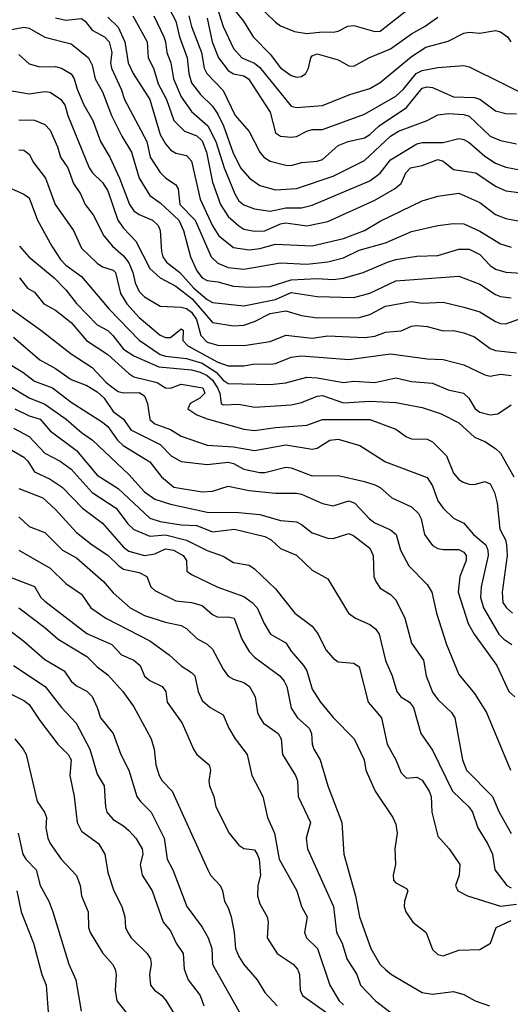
# Model space of a CAD drawing. Header units: metres. Extents: x -51132 to -49532, y -231222 to -229437.
# Tile 254 of 256: x -50467 to -50421, y -229826 to -229732. Entities that reach past the tile are written whole.
import ezdxf

# ---------------------------------------------------------------- set-up
doc = ezdxf.new("R2010")
doc.units = ezdxf.units.M
doc.layers.add('CONTOUR_INDEX', color=1, linetype='Continuous')
doc.layers.add('CONTOUR_INTER', color=3, linetype='Continuous')

msp = doc.modelspace()

# ---------------------------------------------------------------- linework, layer by layer
at = {"layer": 'CONTOUR_INDEX'}
for points, elevation in [([(-50464.08, -229731.944), (-50463.08, -229732.179), (-50461.58, -229732.001), (-50461.227, -229732.259), (-50460.58, -229733.117), (-50459.405, -229733.759), (-50458.935, -229734.259), (-50458.692, -229735.259), (-50458.821, -229736.259), (-50458.732, -229736.759), (-50457.798, -229738.759), (-50457.47, -229739.759), (-50455.362, -229743.759), (-50455.045, -229745.259), (-50454.08, -229746.723), (-50453.58, -229747.21), (-50452.58, -229747.877), (-50452.362, -229748.259), (-50452.2, -229749.759), (-50450.743, -229751.259), (-50449.222, -229754.759), (-50448.58, -229755.373), (-50447.58, -229755.771), (-50446.08, -229755.95), (-50442.58, -229755.346), (-50440.08, -229755.448), (-50438.08, -229755.251), (-50436.58, -229754.849), (-50435.08, -229754.122), (-50432.58, -229753.44), (-50430.08, -229752.331), (-50427.58, -229751.773), (-50426.08, -229751.575), (-50425.08, -229751.614), (-50423.58, -229752.304), (-50421.58, -229753.534), (-50420.58, -229753.844)], 40), ([(-50451.328, -229731.759), (-50451.08, -229732.791), (-50450.121, -229735.259), (-50449.886, -229736.759), (-50449.618, -229737.259), (-50448.08, -229738.902), (-50446.923, -229741.259), (-50445.58, -229742.8), (-50444.554, -229744.759), (-50444.176, -229745.259), (-50443.58, -229745.631), (-50442.08, -229746.017), (-50441.58, -229746.033), (-50440.58, -229745.748), (-50439.08, -229745.636), (-50438.58, -229745.466), (-50437.08, -229744.125), (-50436.14, -229743.759), (-50434.58, -229743.396), (-50434.08, -229743.082), (-50433.179, -229742.259), (-50430.58, -229740.52), (-50429.08, -229738.661), (-50428.58, -229738.533), (-50428.08, -229738.587), (-50426.08, -229739.487), (-50424.08, -229739.568), (-50423.58, -229739.71), (-50422.08, -229740.821), (-50421.08, -229741.079), (-50420.08, -229741.121)], 35), ([(-50467.58, -229744.562), (-50467.08, -229744.571), (-50466.58, -229744.962), (-50466.181, -229745.759), (-50465.024, -229747.259), (-50464.087, -229749.759), (-50462.367, -229752.259), (-50461.58, -229753.922), (-50460.08, -229755.374), (-50459.58, -229755.721), (-50458.58, -229756.035), (-50458.358, -229756.259), (-50457.869, -229758.259), (-50457.264, -229759.259), (-50456.08, -229760.543), (-50454.08, -229762.251), (-50453.58, -229762.475), (-50453.08, -229762.446), (-50452.08, -229761.644), (-50451.899, -229761.759), (-50451.906, -229762.759), (-50451.45, -229763.259), (-50448.58, -229764.819), (-50447.58, -229765.164), (-50446.08, -229765.15), (-50445.08, -229764.978), (-50443.58, -229765.005), (-50443.08, -229764.934), (-50441.58, -229764.351), (-50440.58, -229764.222), (-50436.08, -229764.558), (-50432.08, -229764.005), (-50428.58, -229764.492), (-50427.08, -229764.555), (-50425.08, -229765.054), (-50423.08, -229766.036), (-50422.58, -229766.136), (-50421.58, -229765.952), (-50420.58, -229766.077)], 45), ([(-50468.08, -229762.416), (-50465.58, -229764.603), (-50464.08, -229765.419), (-50462.58, -229766.464), (-50461.08, -229767.052), (-50460.08, -229767.649), (-50459.414, -229768.259), (-50458.58, -229769.521), (-50457.564, -229770.259), (-50456.888, -229771.259), (-50454.08, -229772.679), (-50453.025, -229773.759), (-50452.08, -229774.298), (-50449.58, -229774.594), (-50447.58, -229774.347), (-50447.08, -229774.481), (-50446.08, -229775.022), (-50444.58, -229775.335), (-50444.08, -229775.336), (-50442.08, -229774.85), (-50441.58, -229774.894), (-50439.58, -229775.67), (-50437.08, -229775.625), (-50434.58, -229776.191), (-50433.58, -229776.536), (-50433.08, -229776.785), (-50431.959, -229777.759), (-50430.08, -229778.618), (-50429.417, -229779.259), (-50429.18, -229779.759), (-50428.862, -229781.259), (-50428.08, -229782.323), (-50427.58, -229782.604), (-50427.08, -229782.683), (-50425.58, -229782.699), (-50425.08, -229782.949), (-50424.88, -229783.259), (-50424.886, -229783.759), (-50425.483, -229785.259), (-50425.642, -229786.759), (-50424.682, -229789.759), (-50424.112, -229790.759), (-50421.93, -229793.759), (-50420.811, -229796.259), (-50420.239, -229796.759)], 50), ([(-50469.58, -229772.461), (-50467.08, -229773.885), (-50466.71, -229774.259), (-50466.08, -229775.273), (-50464.58, -229775.967), (-50463.429, -229776.759), (-50461.507, -229778.759), (-50459.58, -229780.173), (-50457.58, -229782.458), (-50457.08, -229782.863), (-50455.58, -229783.278), (-50454.58, -229783.113), (-50453.58, -229782.634), (-50452.801, -229782.759), (-50451.87, -229783.259), (-50451.572, -229783.759), (-50451.53, -229784.759), (-50451.08, -229785.081), (-50448.58, -229786.289), (-50446.08, -229787.171), (-50445.298, -229787.759), (-50444.819, -229788.259), (-50444.162, -229789.759), (-50443.558, -229790.759), (-50442.08, -229791.611), (-50441.58, -229792.382), (-50440.393, -229793.759), (-50440.079, -229794.259), (-50439.58, -229796.014), (-50438.789, -229797.259), (-50437.58, -229798.715), (-50435.562, -229800.759), (-50434.612, -229802.759), (-50434.454, -229803.759), (-50433.565, -229805.759), (-50431.874, -229808.259), (-50431.58, -229808.909), (-50431.446, -229809.759), (-50431.68, -229811.259), (-50431.62, -229812.759), (-50431.849, -229813.759), (-50431.793, -229814.259), (-50431.58, -229814.511), (-50430.58, -229815.047), (-50430.441, -229815.259), (-50430.767, -229816.259), (-50430.805, -229816.759), (-50430.622, -229817.259), (-50429.964, -229818.259), (-50428.694, -229819.259), (-50428.08, -229820.873), (-50427.58, -229821.358), (-50427.08, -229821.467), (-50425.58, -229820.928), (-50423.58, -229820.883), (-50422.547, -229820.259), (-50422.01, -229818.759), (-50420.58, -229818.098)], 55), ([(-50467.58, -229788.273), (-50465.08, -229790.129), (-50463.805, -229791.259), (-50461.08, -229792.919), (-50460.08, -229793.903), (-50459.08, -229794.655), (-50457.629, -229796.259), (-50456.58, -229797.724), (-50454.931, -229800.759), (-50454.661, -229801.759), (-50454.5, -229803.259), (-50454.19, -229804.259), (-50453.903, -229804.759), (-50452.918, -229805.759), (-50449.541, -229813.259), (-50449.261, -229813.759), (-50448.357, -229814.759), (-50448.141, -229815.259), (-50447.928, -229816.259), (-50447.58, -229816.884), (-50447.312, -229817.759), (-50447.001, -229819.259), (-50446.874, -229820.759), (-50446.58, -229821.529), (-50446.08, -229822.287), (-50444.806, -229823.759), (-50444.08, -229824.983), (-50442.904, -229826.259)], 60), ([(-50467.64, -229809.759), (-50467.181, -229811.759), (-50466.912, -229812.259), (-50465.908, -229813.259), (-50465.541, -229814.759), (-50464.716, -229816.259), (-50464.334, -229817.259), (-50462.786, -229822.259), (-50462.115, -229823.759), (-50461.635, -229826.759)], 65)]:
    msp.add_lwpolyline(points, dxfattribs=dict(at, elevation=elevation))
at = {"layer": 'CONTOUR_INTER'}
for points, elevation in [([(-50454.58, -229728.417), (-50452.595, -229732.259), (-50452.236, -229733.759), (-50451.488, -229735.759), (-50451.35, -229737.259), (-50451.08, -229738.147), (-50450.227, -229739.259), (-50449.08, -229740.388), (-50448.58, -229741.134), (-50448.023, -229742.259), (-50447.136, -229744.759), (-50446.396, -229746.259), (-50445.557, -229747.259), (-50444.58, -229747.947), (-50443.08, -229748.369), (-50441.08, -229748.233), (-50437.58, -229747.062), (-50434.58, -229745.571), (-50432.096, -229743.259), (-50431.329, -229742.759), (-50428.583, -229741.759), (-50427.58, -229741.218), (-50426.58, -229741.075), (-50425.08, -229741.177), (-50424.58, -229741.344), (-50422.58, -229743.243), (-50421.58, -229743.676), (-50420.08, -229743.975)], 36), ([(-50448.858, -229730.259), (-50448.08, -229732.783), (-50447.08, -229734.88), (-50446.271, -229735.759), (-50445.08, -229736.274), (-50444.58, -229736.692), (-50441.58, -229740.376), (-50441.08, -229740.521), (-50438.58, -229740.327), (-50435.969, -229739.259), (-50434.08, -229738.687), (-50433.08, -229738.119), (-50430.08, -229735.655), (-50428.717, -229734.759), (-50426.58, -229734.173), (-50425.08, -229733.43), (-50424.58, -229733.314), (-50423.58, -229733.426), (-50422.08, -229733.175), (-50421.58, -229733.282), (-50420.925, -229733.759), (-50420.611, -229734.259)], 33), ([(-50445.73, -229729.759), (-50443.08, -229732.375), (-50442.58, -229732.72), (-50441.27, -229733.259), (-50440.08, -229733.436), (-50438.58, -229733.29), (-50437.58, -229733.333), (-50437.08, -229733.224), (-50436.152, -229732.759), (-50435.58, -229732.697), (-50433.58, -229733.267), (-50433.08, -229733.216), (-50430.58, -229731.248)], 31), ([(-50446.95, -229731.259), (-50446.13, -229732.259), (-50445.214, -229733.759), (-50443.58, -229735.415), (-50442.58, -229736.71), (-50441.58, -229737.444), (-50441.08, -229737.622), (-50440.58, -229737.54), (-50440.189, -229737.259), (-50439.922, -229736.759), (-50439.703, -229735.759), (-50439.58, -229735.579), (-50439.08, -229735.384), (-50437.08, -229735.946), (-50436.08, -229736.548), (-50435.58, -229736.577), (-50434.147, -229735.759), (-50432.08, -229734.92), (-50430.08, -229733.47), (-50428.798, -229732.759), (-50427.58, -229731.899)], 32), ([(-50459.08, -229731.882), (-50458.08, -229732.843), (-50457.465, -229734.259), (-50457.145, -229736.259), (-50456.658, -229737.259), (-50455.072, -229739.759), (-50454.08, -229743.072), (-50453.58, -229743.992), (-50453.08, -229744.543), (-50452.58, -229744.87), (-50451.58, -229745.094), (-50451.08, -229745.618), (-50450.253, -229749.259), (-50449.08, -229751.805), (-50448.474, -229752.759), (-50447.08, -229753.862), (-50445.58, -229754.1), (-50444.58, -229753.974), (-50443.08, -229753.54), (-50439.58, -229753.699), (-50436.58, -229753.023), (-50434.58, -229752.241), (-50433.08, -229751.347), (-50429.08, -229749.424), (-50427.58, -229748.979), (-50425.58, -229748.679), (-50423.58, -229749.587), (-50422.08, -229750.714), (-50421.08, -229751.103), (-50419.58, -229751.397)], 39), ([(-50456.701, -229731.759), (-50455.324, -229734.259), (-50455.232, -229735.759), (-50454.723, -229736.759), (-50454.266, -229738.259), (-50453.459, -229739.759), (-50452.763, -229741.759), (-50451.765, -229742.759), (-50450.58, -229743.227), (-50450.08, -229743.681), (-50449.66, -229744.759), (-50449.08, -229747.639), (-50448.306, -229749.759), (-50447.58, -229750.905), (-50446.58, -229751.817), (-50446.08, -229752.112), (-50445.08, -229752.309), (-50444.08, -229752.295), (-50442.58, -229751.614), (-50442.08, -229751.528), (-50440.08, -229751.798), (-50438.08, -229751.38), (-50433.58, -229749.358), (-50431.716, -229748.259), (-50431.069, -229747.759), (-50430.63, -229746.759), (-50430.175, -229746.259), (-50429.08, -229746.043), (-50427.58, -229745.458), (-50427.08, -229745.617), (-50426.08, -229746.426), (-50423.94, -229746.759), (-50422.08, -229748.026), (-50421.08, -229748.471), (-50419.58, -229748.663)], 38), ([(-50454.688, -229731.759), (-50453.735, -229733.759), (-50453.56, -229734.259), (-50453.454, -229735.259), (-50453.074, -229736.259), (-50452.822, -229737.759), (-50452.08, -229739.508), (-50451.08, -229740.901), (-50449.539, -229742.259), (-50448.781, -229743.759), (-50447.974, -229746.259), (-50446.956, -229748.759), (-50446.58, -229749.414), (-50446.08, -229749.801), (-50445.08, -229750.176), (-50443.58, -229750.391), (-50442.08, -229750.074), (-50440.58, -229750.083), (-50439.58, -229749.844), (-50434.08, -229747.499), (-50433.08, -229746.774), (-50432.08, -229745.52), (-50429.58, -229743.971), (-50429.08, -229743.845), (-50427.08, -229743.839), (-50425.58, -229743.471), (-50425.08, -229743.551), (-50424.58, -229743.854), (-50423.08, -229745.161), (-50422.08, -229745.812), (-50421.08, -229746.191), (-50419.08, -229746.59)], 37), ([(-50449.58, -229731.983), (-50449.1, -229734.259), (-50448.524, -229735.759), (-50447.58, -229736.995), (-50447.08, -229737.296), (-50446.08, -229737.495), (-50445.66, -229737.759), (-50443.58, -229740.97), (-50443.08, -229742.943), (-50442.58, -229743.249), (-50441.58, -229743.353), (-50441.08, -229743.285), (-50440.08, -229742.756), (-50439.58, -229742.608), (-50438.58, -229742.603), (-50434.58, -229741.162), (-50431.58, -229739.417), (-50430.843, -229738.759), (-50429.649, -229737.259), (-50429.08, -229736.99), (-50427.58, -229736.699), (-50425.08, -229736.509), (-50424.58, -229736.63), (-50418.08, -229739.828)], 34), ([(-50469.249, -229733.259), (-50467.08, -229732.848), (-50466.58, -229732.928), (-50465.08, -229733.806), (-50462.58, -229734.419), (-50460.935, -229735.759), (-50460.58, -229736.475), (-50460.295, -229737.759), (-50459.58, -229739.013), (-50458.718, -229741.259), (-50457.742, -229743.259), (-50456.809, -229744.759), (-50456.08, -229747.261), (-50455.08, -229748.924), (-50454.08, -229749.612), (-50452.29, -229751.259), (-50451.842, -229752.259), (-50451.183, -229754.759), (-50450.58, -229756.084), (-50450.08, -229756.76), (-50449.58, -229757.014), (-50448.58, -229757.143), (-50447.08, -229757.556), (-50445.58, -229757.664), (-50443.58, -229757.595), (-50441.58, -229756.943), (-50439.08, -229756.836), (-50437.58, -229756.922), (-50436.58, -229756.802), (-50434.691, -229756.259), (-50432.393, -229755.259), (-50431.58, -229755.03), (-50429.58, -229754.699), (-50427.58, -229754.637), (-50425.58, -229754.036), (-50424.58, -229754.04), (-50423.58, -229754.547), (-50422.58, -229755.585), (-50422.08, -229755.926), (-50421.08, -229756.222), (-50419.58, -229756.316)], 41), ([(-50467.58, -229735.437), (-50466.58, -229736.329), (-50465.58, -229736.624), (-50464.08, -229736.595), (-50463.493, -229736.759), (-50462.58, -229737.312), (-50462.301, -229737.759), (-50462.015, -229738.759), (-50461.364, -229740.259), (-50460.497, -229741.759), (-50459.787, -229743.759), (-50458.888, -229745.259), (-50457.952, -229747.259), (-50457.02, -229749.759), (-50456.58, -229750.367), (-50456.08, -229750.736), (-50454.823, -229751.259), (-50454.283, -229751.759), (-50454.073, -229752.259), (-50453.961, -229754.259), (-50453.826, -229754.759), (-50453.482, -229755.259), (-50452.211, -229756.259), (-50450.859, -229757.759), (-50449.58, -229758.846), (-50449.08, -229759.123), (-50446.08, -229759.428), (-50443.08, -229758.827), (-50441.58, -229758.179), (-50439.08, -229758.547), (-50435.58, -229758.636), (-50434.08, -229758.22), (-50431.58, -229757.061), (-50425.58, -229756.594), (-50423.58, -229757.357), (-50422.08, -229758.344), (-50421.58, -229758.54), (-50420.58, -229758.679)], 42), ([(-50468.58, -229738.864), (-50466.58, -229739.22), (-50465.08, -229738.996), (-50464.58, -229739.053), (-50463.58, -229739.701), (-50463.173, -229740.259), (-50462.891, -229741.259), (-50460.868, -229746.259), (-50460.539, -229746.759), (-50459.58, -229747.683), (-50459.08, -229748.459), (-50458.106, -229751.259), (-50457.58, -229752.011), (-50456.405, -229753.259), (-50455.08, -229755.881), (-50454.08, -229756.753), (-50452.58, -229757.573), (-50451.015, -229758.759), (-50449.08, -229761.022), (-50447.08, -229761.334), (-50446.08, -229761.269), (-50445.08, -229760.945), (-50443.58, -229760.166), (-50442.08, -229759.923), (-50440.58, -229760.361), (-50439.08, -229760.59), (-50435.08, -229760.55), (-50434.08, -229760.276), (-50432.58, -229759.456), (-50430.08, -229759.014), (-50429.08, -229759.178), (-50427.08, -229759.096), (-50425.08, -229759.568), (-50423.58, -229760.024), (-50422.08, -229760.946), (-50421.58, -229761.116), (-50421.08, -229761.149), (-50419.58, -229760.613)], 43), ([(-50467.58, -229741.697), (-50466.08, -229741.723), (-50465.08, -229742.125), (-50464.58, -229742.679), (-50463.88, -229744.259), (-50463.598, -229745.259), (-50462.901, -229746.259), (-50462.367, -229747.759), (-50461.692, -229748.759), (-50461.248, -229749.759), (-50460.464, -229750.759), (-50459.453, -229752.759), (-50458.62, -229753.759), (-50457.58, -229754.665), (-50457.08, -229755.347), (-50456.693, -229756.259), (-50456.464, -229757.259), (-50456.08, -229758.061), (-50455.58, -229758.565), (-50454.08, -229759.48), (-50452.08, -229759.57), (-50451.58, -229759.693), (-50451.08, -229760.049), (-50450.617, -229760.759), (-50450.187, -229762.259), (-50449.58, -229762.908), (-50448.58, -229763.2), (-50446.08, -229763.225), (-50443.58, -229762.85), (-50442.08, -229762.232), (-50439.58, -229762.536), (-50438.08, -229762.313), (-50434.58, -229762.473), (-50433.58, -229762.324), (-50432.58, -229761.964), (-50431.08, -229761.818), (-50430.08, -229761.388), (-50429.58, -229761.308), (-50428.58, -229761.417), (-50427.08, -229761.812), (-50426.08, -229761.787), (-50425.08, -229762.014), (-50424.08, -229762.406), (-50422.58, -229763.515), (-50422.08, -229763.699), (-50420.08, -229763.925)], 44), ([(-50468.58, -229748.127), (-50467.08, -229748.79), (-50466.58, -229749.143), (-50465.778, -229751.259), (-50464.433, -229753.759), (-50463.58, -229755.007), (-50463.08, -229755.571), (-50461.58, -229756.631), (-50458.957, -229759.759), (-50456.08, -229762.707), (-50454.08, -229764.07), (-50453.58, -229764.25), (-50451.58, -229764.456), (-50450.08, -229764.924), (-50448.749, -229765.759), (-50448.08, -229766.536), (-50447.58, -229766.856), (-50443.58, -229766.942), (-50442.08, -229766.787), (-50440.08, -229766.24), (-50439.08, -229766.302), (-50436.58, -229766.743), (-50435.58, -229766.636), (-50433.58, -229766.748), (-50431.58, -229766.324), (-50430.08, -229766.653), (-50428.08, -229766.823), (-50426.58, -229767.47), (-50425.119, -229767.759), (-50424.614, -229768.259), (-50424.007, -229769.259), (-50423.58, -229769.591), (-50422.58, -229769.852), (-50421.856, -229769.759), (-50420.58, -229768.877)], 46), ([(-50467.498, -229753.759), (-50466.609, -229754.759), (-50464.211, -229756.759), (-50463.08, -229757.905), (-50462.08, -229759.214), (-50460.08, -229761.237), (-50459.08, -229761.804), (-50458.588, -229762.259), (-50457.58, -229763.57), (-50456.58, -229764.202), (-50454.208, -229765.259), (-50451.08, -229765.548), (-50450.247, -229765.759), (-50449.58, -229766.09), (-50449.08, -229766.535), (-50448.608, -229767.259), (-50448.375, -229767.759), (-50448.248, -229768.759), (-50448.08, -229768.885), (-50446.58, -229768.832), (-50445.08, -229769.114), (-50441.58, -229768.873), (-50440.58, -229768.679), (-50439.08, -229768.05), (-50438.58, -229768.009), (-50436.58, -229768.708), (-50434.08, -229768.551), (-50431.58, -229768.674), (-50429.08, -229769.13), (-50427.258, -229769.759), (-50425.58, -229770.595), (-50424.08, -229771.962), (-50423.08, -229772.371), (-50422.08, -229773.056), (-50421.58, -229773.511), (-50420.315, -229775.759)], 47), ([(-50467.498, -229756.759), (-50466.738, -229757.759), (-50466.08, -229758.147), (-50465.179, -229759.259), (-50464.08, -229759.848), (-50462.58, -229761.026), (-50461.114, -229762.759), (-50459.08, -229764.076), (-50457.08, -229765.908), (-50456.58, -229766.201), (-50454.376, -229766.759), (-50453.58, -229767.249), (-50453.08, -229767.311), (-50452.08, -229766.9), (-50450.012, -229767.259), (-50449.829, -229767.759), (-50450.287, -229768.259), (-50451.2, -229768.759), (-50451.439, -229769.259), (-50450.58, -229769.851), (-50449.58, -229770.238), (-50446.08, -229771.196), (-50445.08, -229771.325), (-50443.08, -229771.036), (-50440.08, -229770.819), (-50438.58, -229770.277), (-50434.08, -229770.278), (-50431.58, -229771.214), (-50430.58, -229771.949), (-50430.08, -229772.121), (-50428.58, -229772.161), (-50428.08, -229772.426), (-50426.756, -229773.759), (-50426.08, -229775.394), (-50425.58, -229776.014), (-50425.163, -229776.259), (-50424.58, -229776.464), (-50424.08, -229776.485), (-50423.08, -229776.213), (-50422.58, -229776.427), (-50422.165, -229777.259), (-50421.897, -229778.259), (-50421.663, -229780.759), (-50421.122, -229781.759), (-50421.012, -229782.259), (-50420.954, -229783.259), (-50421.442, -229786.759), (-50421.362, -229787.759), (-50421.026, -229788.259), (-50420.453, -229788.759)], 48), ([(-50468.981, -229759.259), (-50465.481, -229761.759), (-50462.58, -229764.021), (-50460.58, -229765.328), (-50459.234, -229766.759), (-50458.58, -229767.276), (-50458.08, -229767.606), (-50457.58, -229767.736), (-50456.08, -229767.725), (-50455.58, -229768.022), (-50455.281, -229768.759), (-50455.08, -229770.272), (-50454.58, -229770.693), (-50453.08, -229771.228), (-50452.08, -229771.866), (-50449.58, -229772.737), (-50447.08, -229772.887), (-50445.08, -229773.253), (-50442.08, -229772.699), (-50439.58, -229773.103), (-50439.08, -229773.021), (-50437.885, -229772.259), (-50437.08, -229772.153), (-50435.02, -229772.759), (-50432.58, -229774.332), (-50428.58, -229775.824), (-50428.08, -229776.607), (-50427.58, -229778.047), (-50427.08, -229778.758), (-50426.08, -229779.702), (-50425.08, -229780.169), (-50424.171, -229781.259), (-50422.993, -229782.259), (-50422.798, -229782.759), (-50422.768, -229783.259), (-50423.449, -229786.259), (-50423.512, -229787.259), (-50423.223, -229788.259), (-50421.745, -229790.759), (-50421.27, -229791.259), (-50420.503, -229791.759)], 49), ([(-50468.863, -229764.759), (-50467.201, -229765.759), (-50466.08, -229766.621), (-50464.35, -229767.259), (-50462.58, -229768.632), (-50459.58, -229770.541), (-50459.08, -229770.965), (-50458.14, -229772.259), (-50457.609, -229772.759), (-50455.08, -229774.338), (-50453.964, -229775.759), (-50452.762, -229776.759), (-50450.08, -229777.18), (-50449.08, -229777.115), (-50447.58, -229776.655), (-50445.58, -229777.067), (-50443.08, -229777.317), (-50441.08, -229777.313), (-50440.58, -229777.42), (-50438.58, -229778.316), (-50437.58, -229778.535), (-50436.08, -229778.055), (-50435.496, -229778.259), (-50434.09, -229779.759), (-50433.58, -229780.143), (-50432.08, -229780.811), (-50431.565, -229781.259), (-50431.148, -229782.759), (-50430.354, -229784.259), (-50428.58, -229786.024), (-50428.15, -229786.759), (-50427.706, -229788.759), (-50426.755, -229791.759), (-50425.58, -229794.636), (-50424.08, -229796.431), (-50422.944, -229798.259), (-50420.639, -229803.759)], 51), ([(-50468.58, -229767.017), (-50466.58, -229768.224), (-50465.08, -229768.83), (-50463.055, -229770.259), (-50461.58, -229771.53), (-50460.524, -229772.259), (-50457.08, -229775.548), (-50455.58, -229777.189), (-50454.58, -229777.876), (-50453.08, -229778.381), (-50449.58, -229779.123), (-50446.58, -229779.174), (-50444.58, -229779.368), (-50442.58, -229779.916), (-50441.08, -229780.063), (-50440.58, -229780.293), (-50439.58, -229781.093), (-50438.08, -229781.622), (-50437.58, -229781.633), (-50436.08, -229781.174), (-50435.58, -229781.382), (-50434.08, -229782.574), (-50433.748, -229783.259), (-50433.678, -229785.259), (-50433.499, -229785.759), (-50433.08, -229786.395), (-50432.08, -229787.003), (-50431.58, -229787.496), (-50430.721, -229789.259), (-50430.08, -229791.644), (-50428.953, -229793.259), (-50428.68, -229794.759), (-50428.08, -229796.313), (-50427.58, -229796.998), (-50426.267, -229798.259), (-50425.96, -229798.759), (-50425.236, -229802.759), (-50424.825, -229803.759), (-50422.359, -229806.259), (-50421.722, -229807.759), (-50420.58, -229809.812)], 52), ([(-50467.949, -229769.259), (-50466.58, -229769.946), (-50465.533, -229770.259), (-50464.58, -229771.355), (-50462.08, -229773.234), (-50460.08, -229775.615), (-50458.08, -229776.882), (-50455.08, -229779.693), (-50454.08, -229780.027), (-50452.08, -229780.338), (-50450.58, -229780.417), (-50449.08, -229780.997), (-50446.996, -229780.759), (-50444.08, -229781.458), (-50443.489, -229781.759), (-50442.58, -229782.607), (-50441.08, -229783.23), (-50439.58, -229784.667), (-50438.08, -229785.479), (-50436.087, -229788.759), (-50435.439, -229789.259), (-50434.08, -229789.848), (-50433.511, -229790.259), (-50433.182, -229790.759), (-50432.58, -229793.279), (-50431.937, -229794.759), (-50431.49, -229796.259), (-50431.099, -229796.759), (-50430.285, -229797.259), (-50429.91, -229797.759), (-50429.196, -229800.259), (-50428.08, -229801.853), (-50426.177, -229805.759), (-50424.605, -229807.259), (-50424.277, -229807.759), (-50423.77, -229809.259), (-50422.835, -229810.759), (-50422.37, -229811.759), (-50422.134, -229813.259), (-50420.994, -229814.759), (-50420.58, -229814.988)], 53), ([(-50468.08, -229771.122), (-50466.58, -229771.912), (-50465.08, -229773.485), (-50463.611, -229774.259), (-50462.58, -229775.032), (-50460.58, -229777.247), (-50458.294, -229778.759), (-50457.163, -229780.259), (-50456.58, -229780.784), (-50455.08, -229781.432), (-50453.58, -229781.296), (-50451.58, -229781.799), (-50449.58, -229782.795), (-50448.08, -229783.335), (-50447.08, -229783.933), (-50445.58, -229784.188), (-50445.08, -229784.528), (-50443.08, -229786.435), (-50441.212, -229788.759), (-50439.58, -229790.004), (-50439.003, -229790.759), (-50438.26, -229792.259), (-50437.58, -229793.071), (-50437.08, -229793.419), (-50435.58, -229793.541), (-50435.08, -229793.891), (-50434.217, -229797.259), (-50432.956, -229798.759), (-50432.426, -229801.259), (-50431.594, -229802.759), (-50431.08, -229804.022), (-50430.58, -229804.506), (-50429.58, -229804.423), (-50429.08, -229804.715), (-50428.406, -229805.759), (-50428.201, -229806.259), (-50428.141, -229807.759), (-50427.58, -229810.046), (-50426.481, -229811.259), (-50425.488, -229812.759), (-50425.551, -229813.759), (-50425.876, -229814.759), (-50425.672, -229815.259), (-50424.743, -229815.759), (-50421.58, -229816.746), (-50420.08, -229816.548)], 54), ([(-50467.58, -229776.866), (-50465.293, -229777.759), (-50464.08, -229778.883), (-50462.08, -229781.058), (-50460.576, -229782.259), (-50459.08, -229783.248), (-50458.022, -229784.259), (-50457.58, -229784.58), (-50456.08, -229784.901), (-50455.353, -229785.259), (-50454.967, -229786.259), (-50454.58, -229786.603), (-50452.58, -229787.599), (-50451.08, -229787.759), (-50450.08, -229788.046), (-50449.08, -229788.885), (-50448.58, -229789.146), (-50447.58, -229789.133), (-50447.021, -229789.259), (-50446.293, -229791.259), (-50445.58, -229792.426), (-50445.08, -229792.959), (-50442.662, -229794.759), (-50442.257, -229795.259), (-50441.987, -229795.759), (-50441.58, -229797.841), (-50440.971, -229798.759), (-50439.863, -229799.759), (-50439.634, -229800.259), (-50439.563, -229801.259), (-50439.397, -229801.759), (-50438.796, -229802.759), (-50438.087, -229805.259), (-50436.742, -229808.759), (-50436.541, -229811.759), (-50435.424, -229815.759), (-50435.056, -229817.759), (-50433.96, -229820.759), (-50433.116, -229822.259), (-50432.58, -229822.789), (-50432.008, -229823.259), (-50429.08, -229824.963), (-50428.08, -229825.116), (-50426.08, -229824.888), (-50425.08, -229825.173), (-50424.023, -229825.759), (-50422.654, -229826.259)], 56), ([(-50467.58, -229779.584), (-50466.58, -229780.498), (-50465.08, -229781.084), (-50463.405, -229782.759), (-50462.08, -229783.492), (-50459.475, -229785.759), (-50458.58, -229786.833), (-50456.955, -229788.259), (-50455.58, -229788.993), (-50453.58, -229789.617), (-50452.08, -229789.933), (-50451.58, -229790.244), (-50450.58, -229791.198), (-50449.58, -229791.742), (-50449.08, -229792.195), (-50448.08, -229794.099), (-50447.58, -229794.772), (-50447.08, -229795.062), (-50446.08, -229795.375), (-50445.548, -229795.759), (-50445.022, -229796.759), (-50444.799, -229798.259), (-50444.58, -229798.725), (-50444.214, -229799.259), (-50442.805, -229800.259), (-50442.542, -229800.759), (-50442.389, -229802.259), (-50441.15, -229804.259), (-50440.96, -229804.759), (-50440.9, -229806.259), (-50439.726, -229808.759), (-50440.129, -229810.259), (-50440.014, -229811.259), (-50437.538, -229816.759), (-50437.26, -229819.259), (-50436.712, -229820.259), (-50436.263, -229821.759), (-50435.308, -229823.259), (-50434.953, -229824.259), (-50433.529, -229825.759), (-50431.08, -229827.659)], 57), ([(-50467.58, -229782.773), (-50464.58, -229784.486), (-50463.08, -229785.937), (-50461.58, -229786.967), (-50460.681, -229788.259), (-50459.262, -229789.259), (-50455.08, -229791.426), (-50453.224, -229792.759), (-50452.08, -229793.803), (-50451.08, -229794.417), (-50450.784, -229794.759), (-50450.46, -229796.259), (-50450.08, -229797.111), (-50449.322, -229797.759), (-50448.08, -229798.47), (-50447.525, -229799.759), (-50446.934, -229800.759), (-50445.772, -229802.259), (-50445.335, -229804.259), (-50444.295, -229806.259), (-50443.848, -229808.259), (-50443.176, -229809.759), (-50442.722, -229812.259), (-50441.044, -229815.259), (-50440.594, -229816.759), (-50440.056, -229817.759), (-50440.318, -229819.259), (-50440.116, -229819.759), (-50439.074, -229820.759), (-50437.898, -229824.259), (-50436.978, -229825.759), (-50436.58, -229826.151)], 58), ([(-50468.55, -229785.259), (-50466.08, -229786.227), (-50465.476, -229787.259), (-50465.08, -229787.624), (-50461.08, -229790.723), (-50458.699, -229791.759), (-50457.768, -229792.759), (-50456.58, -229793.271), (-50455.994, -229793.759), (-50455.58, -229794.79), (-50455.08, -229795.203), (-50453.873, -229795.759), (-50453.542, -229796.259), (-50453.414, -229797.259), (-50451.973, -229799.259), (-50450.911, -229801.759), (-50450.571, -229802.259), (-50449.395, -229803.259), (-50449.285, -229803.759), (-50449.439, -229804.759), (-50449.379, -229805.259), (-50448.967, -229806.259), (-50448.773, -229807.259), (-50447.479, -229809.759), (-50446.58, -229810.904), (-50446.08, -229811.214), (-50445.08, -229811.363), (-50444.821, -229811.759), (-50444.624, -229812.259), (-50444.515, -229813.759), (-50444.748, -229814.759), (-50444.78, -229815.759), (-50444.58, -229816.523), (-50443.85, -229817.759), (-50443.76, -229818.259), (-50443.856, -229819.759), (-50442.924, -229821.259), (-50441.397, -229822.259), (-50440.976, -229822.759), (-50440.785, -229823.259), (-50440.724, -229824.759), (-50440.484, -229825.259), (-50438.08, -229826.971)], 59), ([(-50468.58, -229790.303), (-50467.08, -229791.435), (-50465.08, -229793.189), (-50463.249, -229794.259), (-50462.566, -229795.259), (-50462.08, -229795.717), (-50461.08, -229796.207), (-50460.58, -229796.724), (-50460.085, -229797.759), (-50459.788, -229798.759), (-50458.555, -229800.259), (-50457.82, -229802.259), (-50457.066, -229803.759), (-50456.293, -229806.259), (-50455.967, -229806.759), (-50454.942, -229807.759), (-50453.685, -229810.259), (-50453.412, -229812.259), (-50452.869, -229813.259), (-50451.533, -229816.759), (-50450.08, -229818.75), (-50449.51, -229819.759), (-50449.162, -229820.759), (-50449.068, -229822.259), (-50448.83, -229822.759), (-50446.281, -229827.259)], 61), ([(-50468.08, -229793.77), (-50465.041, -229795.759), (-50463.489, -229797.759), (-50462.097, -229799.259), (-50460.78, -229801.759), (-50460.08, -229804.124), (-50459.431, -229805.259), (-50459.301, -229807.259), (-50459.161, -229807.759), (-50458.58, -229808.476), (-50457.58, -229809.065), (-50457.08, -229809.527), (-50456.415, -229810.259), (-50455.79, -229811.259), (-50455.724, -229811.759), (-50455.995, -229812.759), (-50455.798, -229813.759), (-50454.854, -229815.259), (-50453.799, -229818.259), (-50453.08, -229819.084), (-50452.536, -229820.259), (-50451.88, -229821.259), (-50451.796, -229822.759), (-50451.408, -229823.759), (-50450.249, -229825.259), (-50449.909, -229826.259)], 62), ([(-50468.806, -229796.259), (-50467.08, -229797.116), (-50466.58, -229797.494), (-50465.58, -229799.014), (-50463.858, -229801.259), (-50462.846, -229802.259), (-50462.58, -229802.759), (-50462.715, -229804.259), (-50462.292, -229806.259), (-50462.015, -229808.759), (-50461.58, -229809.583), (-50459.962, -229810.759), (-50459.365, -229811.759), (-50459.08, -229813.512), (-50458.503, -229815.259), (-50457.75, -229816.759), (-50457.461, -229817.759), (-50457.39, -229818.759), (-50457.177, -229819.259), (-50456.851, -229819.759), (-50455.327, -229821.259), (-50455.003, -229821.759), (-50454.949, -229822.259), (-50455.098, -229823.259), (-50455.003, -229824.259), (-50454.628, -229824.759), (-50453.919, -229825.259), (-50453.497, -229825.759), (-50451.051, -229829.759)], 63), ([(-50467.941, -229800.759), (-50467.168, -229801.759), (-50466.882, -229802.259), (-50465.829, -229806.759), (-50465.119, -229807.759), (-50464.927, -229808.259), (-50465, -229809.259), (-50464.799, -229810.259), (-50464.58, -229810.76), (-50463.523, -229812.259), (-50462.08, -229813.802), (-50461.729, -229814.759), (-50461.573, -229815.759), (-50460.94, -229817.259), (-50460.917, -229818.759), (-50460.75, -229819.259), (-50459.58, -229821.185), (-50458.638, -229822.259), (-50458.388, -229822.759), (-50458.293, -229823.259), (-50458.388, -229824.759), (-50458.204, -229825.759), (-50457.08, -229827.2)], 64), ([(-50467.772, -229815.259), (-50467.335, -229817.259), (-50466.155, -229820.259), (-50465.381, -229823.259), (-50464.971, -229824.259), (-50464.736, -229827.259)], 66)]:
    msp.add_lwpolyline(points, dxfattribs=dict(at, elevation=elevation))

doc.saveas('drawing.dxf')
